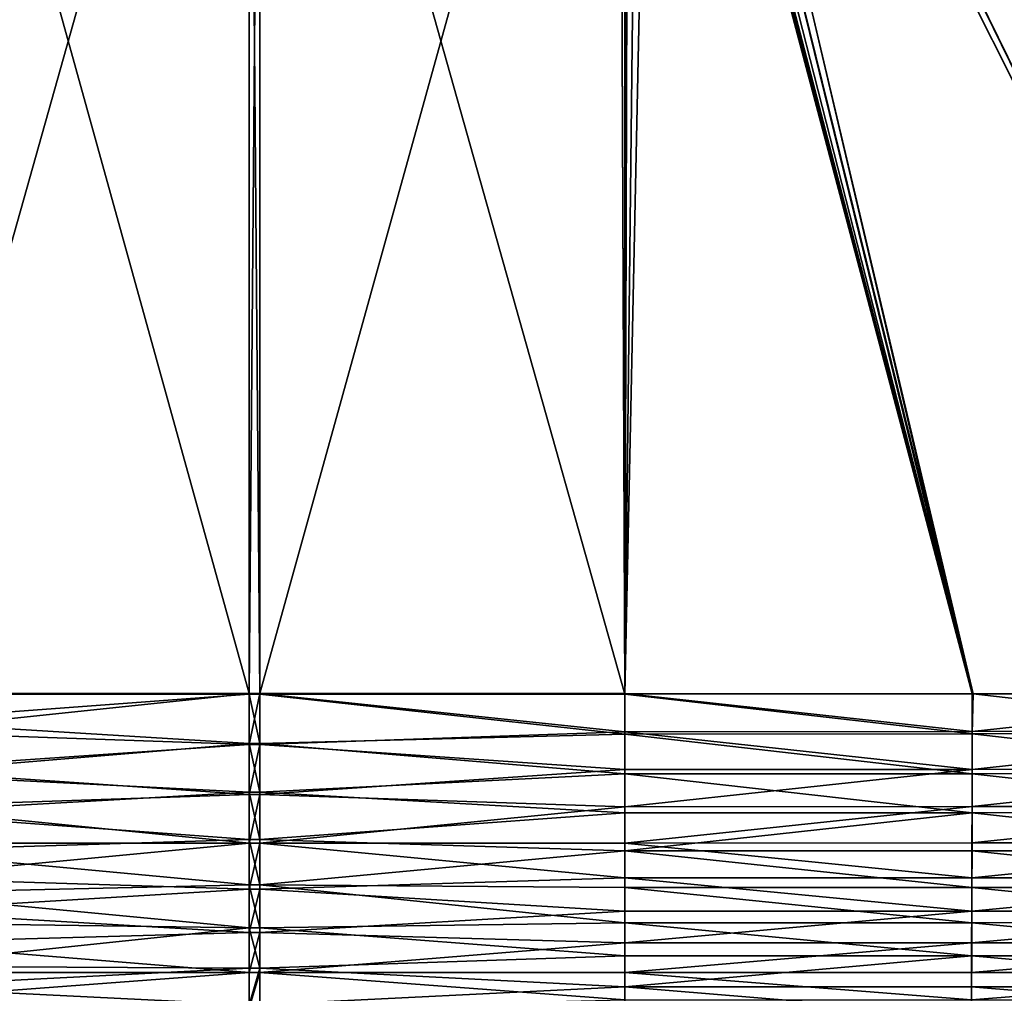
# Model space of a CAD drawing. Header units: metres. Extents: x -900 to 900, y -400 to 400.
# Tile 116 of 243: x -33 to 104, y -266 to -130. Entities that reach past the tile are written whole.
import ezdxf

# ---------------------------------------------------------------- set-up
doc = ezdxf.new("R2010")
doc.units = ezdxf.units.M

msp = doc.modelspace()

# ---------------------------------------------------------------- linework, layer by layer
at = {"layer": 'top'}
for points in [[(518.09021, -190.658234, -490.42038), (63.258526, -33.780186, -500.496002), (62.84177, -35.37413, -500.496002)], [(63.320282, -33.791721, -503.495331), (520.393921, -188.45813, -493.390167), (62.849209, -35.558052, -503.495331)], [(553.106445, -138.14418, -490.004761), (63.263184, -33.760246, -500.495972), (63.258526, -33.780186, -500.496002)], [(553.106445, -138.14418, -490.004761), (63.258526, -33.780186, -500.496002), (518.09021, -190.658234, -490.42038)], [(557.079407, -125.99765, -489.9729), (63.263184, -33.760246, -500.495972), (553.106445, -138.14418, -490.004761)], [(556.825012, -127.259506, -492.974121), (520.393921, -188.45813, -493.390167), (63.320282, -33.791721, -503.495331)], [(437.279114, -223.842056, -491.717743), (62.84177, -35.37413, -500.496002), (62.038971, -37.179729, -500.496002)], [(62.849209, -35.558052, -503.495331), (437.335358, -223.870071, -494.717072), (62.116249, -37.232742, -503.495331)], [(518.09021, -190.658234, -490.42038), (62.84177, -35.37413, -500.496002), (437.279114, -223.842056, -491.717743)], [(520.393921, -188.45813, -493.390167), (437.335358, -223.870071, -494.717072), (62.849209, -35.558052, -503.495331)], [(62.038971, -37.179729, -500.496002), (61.074459, -38.640835, -500.496002), (244.527115, -223.826401, -495.064453)], [(244.761276, -223.802536, -498.037628), (61.138283, -38.777222, -503.495331), (62.116249, -37.232742, -503.495331)], [(244.527115, -223.826401, -495.064453), (340.921021, -223.74939, -493.471313), (62.038971, -37.179729, -500.496002)], [(340.921021, -223.74939, -493.471313), (372.984802, -223.770142, -492.901215), (62.038971, -37.179729, -500.496002)], [(62.038971, -37.179729, -500.496002), (372.984802, -223.770142, -492.901215), (437.279114, -223.842056, -491.717743)], [(437.335358, -223.870071, -494.717072), (341.090759, -223.79567, -496.466583), (62.116249, -37.232742, -503.495331)], [(62.116249, -37.232742, -503.495331), (341.090759, -223.79567, -496.466583), (244.761276, -223.802536, -498.037628)], [(61.074459, -38.640835, -500.496002), (59.888885, -39.988377, -500.496002), (244.527115, -223.826401, -495.064453)], [(59.937843, -40.155907, -503.495331), (61.138283, -38.777222, -503.495331), (244.761276, -223.802536, -498.037628)], [(59.888885, -39.988377, -500.496002), (58.541344, -41.173954, -500.496002), (196.310562, -223.897324, -495.732025)], [(58.54258, -41.33704, -503.495331), (59.937843, -40.155907, -503.495331), (196.53624, -223.843063, -498.702637)], [(244.527115, -223.826401, -495.064453), (59.888885, -39.988377, -500.496002), (196.310562, -223.897324, -495.732025)], [(196.53624, -223.843063, -498.702637), (59.937843, -40.155907, -503.495331), (244.761276, -223.802536, -498.037628)], [(57.080242, -42.138466, -500.496002), (55.274639, -42.941269, -500.496002), (99.785164, -223.928391, -496.596436)], [(55.299904, -43.002987, -503.495331), (56.984638, -42.293407, -503.495331), (99.888733, -223.959961, -499.592224)], [(56.984638, -42.293407, -503.495331), (58.54258, -41.33704, -503.495331), (148.24852, -223.902283, -499.237854)], [(99.888733, -223.959961, -499.592224), (56.984638, -42.293407, -503.495331), (148.24852, -223.902283, -499.237854)], [(58.541344, -41.173954, -500.496002), (57.080242, -42.138466, -500.496002), (148.050934, -223.930923, -496.255829)], [(148.050934, -223.930923, -496.255829), (57.080242, -42.138466, -500.496002), (99.785164, -223.928391, -496.596436)], [(196.310562, -223.897324, -495.732025), (58.541344, -41.173954, -500.496002), (148.050934, -223.930923, -496.255829)], [(148.24852, -223.902283, -499.237854), (58.54258, -41.33704, -503.495331), (196.53624, -223.843063, -498.702637)], [(-50.746269, -43.69743, -500.493134), (-51.480598, -223.920547, -496.718018), (-0.734328, -223.920547, -496.718018)], [(-0.734328, -223.983383, -499.717346), (-51.480598, -223.983383, -499.717346), (-0.734328, -43.760258, -503.492493)], [(-51.480598, -223.983383, -499.717346), (-50.746269, -43.760258, -503.492493), (-0.734328, -43.760258, -503.492493)], [(-0.734328, -43.69743, -500.493134), (-50.746269, -43.69743, -500.493134), (-0.734328, -223.920547, -496.718018)], [(-0.734328, -43.69743, -500.493134), (-0.734328, -223.920547, -496.718018), (0.734328, -43.69743, -500.493134)], [(-0.734328, -223.920547, -496.718018), (0.734328, -223.920547, -496.718018), (0.734328, -43.69743, -500.493134)], [(-0.734328, -223.983383, -499.717346), (-0.734328, -43.760258, -503.492493), (0.734328, -223.983383, -499.717346)], [(-0.734328, -43.760258, -503.492493), (0.734328, -43.760258, -503.492493), (0.734328, -223.983383, -499.717346)], [(50.746269, -43.69743, -500.493134), (0.734328, -223.920547, -496.718018), (51.480598, -223.920547, -496.718018)], [(50.746269, -43.69743, -500.493134), (0.734328, -43.69743, -500.493134), (0.734328, -223.920547, -496.718018)], [(0.734328, -223.983383, -499.717346), (0.734328, -43.760258, -503.492493), (51.480598, -223.983383, -499.717346)], [(0.734328, -43.760258, -503.492493), (50.746269, -43.760258, -503.492493), (51.480598, -223.983383, -499.717346)], [(51.480598, -43.676567, -500.493591), (50.746269, -43.69743, -500.493134), (51.480598, -223.920547, -496.718018)], [(51.480598, -223.983383, -499.717346), (50.746269, -43.760258, -503.492493), (51.480598, -43.739395, -503.49292)], [(53.527187, -43.449425, -503.495331), (55.299904, -43.002987, -503.495331), (51.480598, -223.983383, -499.717346)], [(51.480598, -223.983383, -499.717346), (55.299904, -43.002987, -503.495331), (99.888733, -223.959961, -499.592224)], [(51.480598, -43.739395, -503.49292), (53.527187, -43.449425, -503.495331), (51.480598, -223.983383, -499.717346)], [(99.785164, -223.928391, -496.596436), (52.005142, -43.636559, -500.494171), (51.480598, -223.920547, -496.718018)], [(52.005142, -43.636559, -500.494171), (51.748047, -43.657581, -500.493927), (51.480598, -223.920547, -496.718018)], [(51.480598, -223.920547, -496.718018), (51.748047, -43.657581, -500.493927), (51.480598, -43.676567, -500.493591)], [(52.290054, -43.616985, -500.494202), (52.005142, -43.636559, -500.494171), (99.785164, -223.928391, -496.596436)], [(52.557301, -43.597996, -500.49411), (52.290054, -43.616985, -500.494202), (99.785164, -223.928391, -496.596436)], [(52.836502, -43.559433, -500.494293), (52.557301, -43.597996, -500.49411), (99.785164, -223.928391, -496.596436)], [(53.680698, -43.358025, -500.496002), (52.836502, -43.559433, -500.494293), (99.785164, -223.928391, -496.596436)], [(99.785164, -223.928391, -496.596436), (55.274639, -42.941269, -500.496002), (53.680698, -43.358025, -500.496002)], [(-0.734328, -230.994522, -496.147827), (-0.734328, -223.920547, -496.718018), (-51.480598, -229.23317, -496.369232)], [(-0.734328, -223.920547, -496.718018), (-51.480598, -223.920547, -496.718018), (-51.480598, -229.23317, -496.369232)], [(-0.734328, -230.844467, -499.195892), (-51.480598, -227.750671, -499.524902), (-0.734328, -223.983383, -499.717346)], [(-51.480598, -227.750671, -499.524902), (-51.480598, -223.983383, -499.717346), (-0.734328, -223.983383, -499.717346)], [(0.734328, -230.994522, -496.147827), (0.734328, -223.920547, -496.718018), (-0.734328, -230.994522, -496.147827)], [(0.734328, -223.920547, -496.718018), (-0.734328, -223.920547, -496.718018), (-0.734328, -230.994522, -496.147827)], [(-0.734328, -230.844467, -499.195892), (-0.734328, -223.983383, -499.717346), (0.734328, -230.844467, -499.195892)], [(0.734328, -230.844467, -499.195892), (-0.734328, -223.983383, -499.717346), (0.734328, -223.983383, -499.717346)], [(51.480598, -223.920547, -496.718018), (0.734328, -223.920547, -496.718018), (51.480598, -229.23317, -496.369232)], [(0.734328, -223.920547, -496.718018), (0.734328, -230.994522, -496.147827), (51.480598, -229.23317, -496.369232)], [(51.480598, -223.983383, -499.717346), (51.480598, -229.563034, -499.351044), (0.734328, -223.983383, -499.717346)], [(51.480598, -229.563034, -499.351044), (0.734328, -230.844467, -499.195892), (0.734328, -223.983383, -499.717346)], [(99.785164, -223.928391, -496.596436), (51.480598, -223.920547, -496.718018), (99.773323, -229.196762, -496.246613)], [(51.480598, -223.920547, -496.718018), (51.480598, -229.23317, -496.369232), (99.773323, -229.196762, -496.246613)], [(99.888733, -223.959961, -499.592224), (99.783524, -229.524017, -499.228546), (51.480598, -223.983383, -499.717346)], [(99.783524, -229.524017, -499.228546), (51.480598, -229.563034, -499.351044), (51.480598, -223.983383, -499.717346)], [(148.050934, -223.930923, -496.255829), (99.785164, -223.928391, -496.596436), (99.773323, -229.196762, -496.246613)], [(148.050934, -223.930923, -496.255829), (99.773323, -229.196762, -496.246613), (148.046997, -229.150482, -495.901245)], [(148.066498, -229.473236, -498.883636), (99.783524, -229.524017, -499.228546), (99.888733, -223.959961, -499.592224)], [(148.24852, -223.902283, -499.237854), (148.066498, -229.473236, -498.883636), (99.888733, -223.959961, -499.592224)], [(-51.480598, -235.069946, -498.492584), (-51.480598, -227.750671, -499.524902), (-0.734328, -230.844467, -499.195892)], [(-0.734328, -230.994522, -496.147827), (-51.480598, -229.23317, -496.369232), (-51.480598, -234.493591, -495.548401)], [(51.480598, -229.23317, -496.369232), (0.734328, -230.994522, -496.147827), (51.480598, -234.493591, -495.548401)], [(51.480598, -229.563034, -499.351044), (51.480598, -235.087845, -498.488953), (0.734328, -230.844467, -499.195892)], [(99.773323, -229.196762, -496.246613), (51.480598, -229.23317, -496.369232), (99.765869, -234.459259, -495.427429)], [(51.480598, -229.23317, -496.369232), (51.480598, -234.493591, -495.548401), (99.765869, -234.459259, -495.427429)], [(99.775696, -235.051025, -498.368195), (51.480598, -229.563034, -499.351044), (99.783524, -229.524017, -499.228546)], [(51.480598, -235.087845, -498.488953), (51.480598, -229.563034, -499.351044), (99.775696, -235.051025, -498.368195)], [(148.033249, -234.42009, -495.088898), (148.046997, -229.150482, -495.901245), (99.765869, -234.459259, -495.427429)], [(148.046997, -229.150482, -495.901245), (99.773323, -229.196762, -496.246613), (99.765869, -234.459259, -495.427429)], [(148.052063, -235.007706, -498.030457), (99.775696, -235.051025, -498.368195), (99.783524, -229.524017, -499.228546)], [(148.066498, -229.473236, -498.883636), (148.052063, -235.007706, -498.030457), (99.783524, -229.524017, -499.228546)], [(-0.734328, -237.607071, -497.925629), (-51.480598, -235.069946, -498.492584), (-0.734328, -230.844467, -499.195892)], [(-0.734328, -237.950821, -494.742035), (-0.734328, -230.994522, -496.147827), (-51.480598, -234.493591, -495.548401)], [(-0.734328, -237.607071, -497.925629), (-0.734328, -230.844467, -499.195892), (0.734328, -237.607071, -497.925629)], [(0.734328, -237.607071, -497.925629), (-0.734328, -230.844467, -499.195892), (0.734328, -230.844467, -499.195892)], [(0.734328, -237.950821, -494.742035), (0.734328, -230.994522, -496.147827), (-0.734328, -237.950821, -494.742035)], [(0.734328, -230.994522, -496.147827), (-0.734328, -230.994522, -496.147827), (-0.734328, -237.950821, -494.742035)], [(51.480598, -235.087845, -498.488953), (0.734328, -237.607071, -497.925629), (0.734328, -230.844467, -499.195892)], [(0.734328, -230.994522, -496.147827), (0.734328, -237.950821, -494.742035), (51.480598, -234.493591, -495.548401)], [(-0.734328, -237.950821, -494.742035), (-51.480598, -234.493591, -495.548401), (-51.480598, -239.659927, -494.262085)], [(-51.480598, -240.504913, -497.140625), (-51.480598, -235.069946, -498.492584), (-0.734328, -237.607071, -497.925629)], [(51.480598, -234.493591, -495.548401), (0.734328, -237.950821, -494.742035), (51.480598, -239.659927, -494.262085)], [(51.480598, -235.087845, -498.488953), (51.480598, -240.513855, -497.13797), (0.734328, -237.607071, -497.925629)], [(99.765869, -234.459259, -495.427429), (51.480598, -234.493591, -495.548401), (51.480598, -239.659927, -494.262085)], [(99.765869, -234.459259, -495.427429), (51.480598, -239.659927, -494.262085), (99.756104, -239.637115, -494.144196)], [(99.765442, -240.48912, -497.020447), (51.480598, -235.087845, -498.488953), (99.775696, -235.051025, -498.368195)], [(51.480598, -240.513855, -497.13797), (51.480598, -235.087845, -498.488953), (99.765442, -240.48912, -497.020447)], [(148.015213, -239.60553, -493.81134), (148.033249, -234.42009, -495.088898), (99.756104, -239.637115, -494.144196)], [(148.033249, -234.42009, -495.088898), (99.765869, -234.459259, -495.427429), (99.756104, -239.637115, -494.144196)], [(148.033127, -240.453781, -496.68869), (99.765442, -240.48912, -497.020447), (99.775696, -235.051025, -498.368195)], [(148.052063, -235.007706, -498.030457), (148.033127, -240.453781, -496.68869), (99.775696, -235.051025, -498.368195)], [(-0.734328, -244.189697, -495.921814), (-51.480598, -240.504913, -497.140625), (-0.734328, -237.607071, -497.925629)], [(-0.734328, -244.691086, -492.520508), (-0.734328, -237.950821, -494.742035), (-51.480598, -239.659927, -494.262085)], [(-0.734328, -244.189697, -495.921814), (-0.734328, -237.607071, -497.925629), (0.734328, -244.189697, -495.921814)], [(0.734328, -244.189697, -495.921814), (-0.734328, -237.607071, -497.925629), (0.734328, -237.607071, -497.925629)], [(0.734328, -244.691086, -492.520508), (0.734328, -237.950821, -494.742035), (-0.734328, -244.691086, -492.520508)], [(0.734328, -237.950821, -494.742035), (-0.734328, -237.950821, -494.742035), (-0.734328, -244.691086, -492.520508)], [(51.480598, -240.513855, -497.13797), (0.734328, -244.189697, -495.921814), (0.734328, -237.607071, -497.925629)], [(0.734328, -237.950821, -494.742035), (0.734328, -244.691086, -492.520508), (51.480598, -239.659927, -494.262085)], [(-0.734328, -244.691086, -492.520508), (-51.480598, -239.659927, -494.262085), (-51.480598, -244.691086, -492.520508)], [(-51.480598, -245.797989, -495.308838), (-51.480598, -240.504913, -497.140625), (-0.734328, -244.189697, -495.921814)], [(51.480598, -239.659927, -494.262085), (0.734328, -244.691086, -492.520508), (51.480598, -244.691086, -492.520508)], [(51.480598, -240.513855, -497.13797), (51.480598, -245.797882, -495.308868), (0.734328, -244.189697, -495.921814)], [(51.480598, -239.659927, -494.262085), (51.480598, -244.691086, -492.520508), (99.756104, -239.637115, -494.144196)], [(99.756104, -239.637115, -494.144196), (51.480598, -244.691086, -492.520508), (99.74411, -244.680878, -492.405304)], [(51.480598, -245.797882, -495.308868), (99.765442, -240.48912, -497.020447), (99.752846, -245.786392, -495.194153)], [(51.480598, -245.797882, -495.308868), (51.480598, -240.513855, -497.13797), (99.765442, -240.48912, -497.020447)], [(147.993027, -244.657166, -492.076965), (148.015213, -239.60553, -493.81134), (99.74411, -244.680878, -492.405304)], [(148.015213, -239.60553, -493.81134), (99.756104, -239.637115, -494.144196), (99.74411, -244.680878, -492.405304)], [(99.752846, -245.786392, -495.194153), (99.765442, -240.48912, -497.020447), (148.009827, -245.759323, -494.867126)], [(99.765442, -240.48912, -497.020447), (148.033127, -240.453781, -496.68869), (148.009827, -245.759323, -494.867126)], [(-0.734328, -250.513062, -493.208588), (-51.480598, -245.797989, -495.308838), (-0.734328, -244.189697, -495.921814)], [(-0.734328, -251.12001, -489.514679), (-0.734328, -244.691086, -492.520508), (-51.480598, -249.547028, -490.337524)], [(-51.480598, -249.547028, -490.337524), (-0.734328, -244.691086, -492.520508), (-51.480598, -244.691086, -492.520508)], [(-0.734328, -250.513062, -493.208588), (-0.734328, -244.189697, -495.921814), (0.734328, -250.513062, -493.208588)], [(0.734328, -250.513062, -493.208588), (-0.734328, -244.189697, -495.921814), (0.734328, -244.189697, -495.921814)], [(0.734328, -251.12001, -489.514679), (0.734328, -244.691086, -492.520508), (-0.734328, -251.12001, -489.514679)], [(0.734328, -244.691086, -492.520508), (-0.734328, -244.691086, -492.520508), (-0.734328, -251.12001, -489.514679)], [(51.480598, -245.797882, -495.308868), (0.734328, -250.513062, -493.208588), (0.734328, -244.189697, -495.921814)], [(0.734328, -244.691086, -492.520508), (51.480598, -249.547028, -490.337524), (51.480598, -244.691086, -492.520508)], [(0.734328, -244.691086, -492.520508), (0.734328, -251.12001, -489.514679), (51.480598, -249.547028, -490.337524)], [(51.480598, -244.691086, -492.520508), (99.729965, -249.543625, -490.221619), (99.74411, -244.680878, -492.405304)], [(51.480598, -244.691086, -492.520508), (51.480598, -249.547028, -490.337524), (99.729965, -249.543625, -490.221619)], [(99.74411, -244.680878, -492.405304), (99.729965, -249.543625, -490.221619), (147.993027, -244.657166, -492.076965)], [(99.729965, -249.543625, -490.221619), (147.966843, -249.527939, -489.896576), (147.993027, -244.657166, -492.076965)], [(-51.480598, -251.655655, -492.627533), (-51.480598, -245.797989, -495.308838), (-0.734328, -250.513062, -493.208588)], [(51.480598, -245.797882, -495.308868), (51.480598, -250.897903, -493.016174), (0.734328, -250.513062, -493.208588)], [(99.737991, -250.89357, -492.900726), (51.480598, -245.797882, -495.308868), (99.752846, -245.786392, -495.194153)], [(51.480598, -250.897903, -493.016174), (51.480598, -245.797882, -495.308868), (99.737991, -250.89357, -492.900726)], [(147.98233, -250.874908, -492.577148), (99.737991, -250.89357, -492.900726), (99.752846, -245.786392, -495.194153)], [(148.009827, -245.759323, -494.867126), (147.98233, -250.874908, -492.577148), (99.752846, -245.786392, -495.194153)], [(-51.480598, -254.189133, -487.730499), (-0.734328, -251.12001, -489.514679), (-51.480598, -249.547028, -490.337524)], [(0.734328, -251.12001, -489.514679), (51.480598, -254.189133, -487.730499), (51.480598, -249.547028, -490.337524)], [(51.480598, -249.547028, -490.337524), (99.713806, -254.188568, -487.613739), (99.729965, -249.543625, -490.221619)], [(51.480598, -249.547028, -490.337524), (51.480598, -254.189133, -487.730499), (99.713806, -254.188568, -487.613739)], [(99.729965, -249.543625, -490.221619), (99.713806, -254.188568, -487.613739), (147.966843, -249.527939, -489.896576)], [(99.713806, -254.188568, -487.613739), (147.93692, -254.180862, -487.290802), (147.966843, -249.527939, -489.896576)], [(-0.734328, -256.500977, -489.818665), (-51.480598, -251.655655, -492.627533), (-0.734328, -250.513062, -493.208588)], [(-0.734328, -257.146729, -485.767029), (-0.734328, -251.12001, -489.514679), (-51.480598, -254.189133, -487.730499)], [(-0.734328, -256.500977, -489.818665), (-51.480598, -255.777634, -490.275421), (-51.480598, -251.655655, -492.627533)], [(-0.734328, -256.500977, -489.818665), (-0.734328, -250.513062, -493.208588), (0.734328, -256.500977, -489.818665)], [(0.734328, -256.500977, -489.818665), (-0.734328, -250.513062, -493.208588), (0.734328, -250.513062, -493.208588)], [(0.734328, -257.146729, -485.767029), (0.734328, -251.12001, -489.514679), (-0.734328, -257.146729, -485.767029)], [(0.734328, -251.12001, -489.514679), (-0.734328, -251.12001, -489.514679), (-0.734328, -257.146729, -485.767029)], [(51.480598, -250.897903, -493.016174), (51.480598, -255.773331, -490.278107), (0.734328, -250.513062, -493.208588)], [(0.734328, -250.513062, -493.208588), (51.480598, -255.773331, -490.278107), (0.734328, -256.500977, -489.818665)], [(0.734328, -251.12001, -489.514679), (0.734328, -257.146729, -485.767029), (51.480598, -254.189133, -487.730499)], [(99.721016, -255.771973, -490.161774), (51.480598, -250.897903, -493.016174), (99.737991, -250.89357, -492.900726)], [(51.480598, -255.773331, -490.278107), (51.480598, -250.897903, -493.016174), (99.721016, -255.771973, -490.161774)], [(147.950897, -255.761688, -489.840393), (99.721016, -255.771973, -490.161774), (99.737991, -250.89357, -492.900726)], [(147.98233, -250.874908, -492.577148), (147.950897, -255.761688, -489.840393), (99.737991, -250.89357, -492.900726)], [(-51.480598, -258.580444, -484.720184), (-0.734328, -257.146729, -485.767029), (-51.480598, -254.189133, -487.730499)], [(0.734328, -257.146729, -485.767029), (51.480598, -258.580444, -484.720184), (51.480598, -254.189133, -487.730499)], [(51.480598, -254.189133, -487.730499), (51.480598, -258.580444, -484.720184), (99.713806, -254.188568, -487.613739)], [(99.713806, -254.188568, -487.613739), (51.480598, -258.580444, -484.720184), (99.695755, -258.581421, -484.604675)], [(147.903488, -258.581543, -484.282715), (147.93692, -254.180862, -487.290802), (99.695755, -258.581421, -484.604675)], [(147.93692, -254.180862, -487.290802), (99.713806, -254.188568, -487.613739), (99.695755, -258.581421, -484.604675)], [(-51.480598, -261.814178, -486.007629), (-51.480598, -255.777634, -490.275421), (-0.734328, -256.500977, -489.818665)], [(51.480598, -255.773331, -490.278107), (51.480598, -260.385376, -487.116486), (0.734328, -256.500977, -489.818665)], [(99.702065, -260.38562, -487.001495), (51.480598, -255.773331, -490.278107), (99.721016, -255.771973, -490.161774)], [(51.480598, -260.385376, -487.116486), (51.480598, -255.773331, -490.278107), (99.702065, -260.38562, -487.001495)], [(147.915787, -260.383545, -486.681122), (99.702065, -260.38562, -487.001495), (99.721016, -255.771973, -490.161774)], [(147.950897, -255.761688, -489.840393), (147.915787, -260.383545, -486.681122), (99.721016, -255.771973, -490.161774)], [(-0.734328, -262.081238, -485.792908), (-51.480598, -261.814178, -486.007629), (-0.734328, -256.500977, -489.818665)], [(-0.734328, -262.686035, -481.330536), (-0.734328, -257.146729, -485.767029), (-51.480598, -258.580444, -484.720184)], [(-0.734328, -262.081238, -485.792908), (-0.734328, -256.500977, -489.818665), (0.734328, -262.081238, -485.792908)], [(0.734328, -262.081238, -485.792908), (-0.734328, -256.500977, -489.818665), (0.734328, -256.500977, -489.818665)], [(0.734328, -262.686035, -481.330536), (0.734328, -257.146729, -485.767029), (-0.734328, -262.686035, -481.330536)], [(0.734328, -257.146729, -485.767029), (-0.734328, -257.146729, -485.767029), (-0.734328, -262.686035, -481.330536)], [(0.734328, -256.500977, -489.818665), (51.480598, -260.385376, -487.116486), (0.734328, -262.081238, -485.792908)], [(0.734328, -257.146729, -485.767029), (0.734328, -262.686035, -481.330536), (51.480598, -258.580444, -484.720184)], [(-51.480598, -262.686035, -481.330536), (-0.734328, -262.686035, -481.330536), (-51.480598, -258.580444, -484.720184)], [(0.734328, -262.686035, -481.330536), (51.480598, -262.686035, -481.330536), (51.480598, -258.580444, -484.720184)], [(51.480598, -258.580444, -484.720184), (51.480598, -262.686035, -481.330536), (99.695755, -258.581421, -484.604675)], [(99.695755, -258.581421, -484.604675), (51.480598, -262.686035, -481.330536), (99.675964, -262.687897, -481.217529)], [(147.903488, -258.581543, -484.282715), (99.695755, -258.581421, -484.604675), (99.675964, -262.687897, -481.217529)], [(147.866806, -262.695526, -480.895416), (147.903488, -258.581543, -484.282715), (99.675964, -262.687897, -481.217529)], [(51.480598, -260.385376, -487.116486), (51.480598, -264.697327, -483.556458), (0.734328, -262.081238, -485.792908)], [(51.480598, -264.697327, -483.556458), (51.480598, -260.385376, -487.116486), (99.702065, -260.38562, -487.001495)], [(51.480598, -264.697327, -483.556458), (99.702065, -260.38562, -487.001495), (99.681282, -264.698486, -483.444061)], [(99.681282, -264.698486, -483.444061), (99.702065, -260.38562, -487.001495), (147.877274, -264.704315, -483.123566)], [(99.702065, -260.38562, -487.001495), (147.915787, -260.383545, -486.681122), (147.877274, -264.704315, -483.123566)], [(-51.480598, -264.697327, -483.556458), (-51.480598, -261.814178, -486.007629), (-0.734328, -262.081238, -485.792908)], [(-0.734328, -267.186676, -481.179779), (-51.480598, -264.697327, -483.556458), (-0.734328, -262.081238, -485.792908)], [(-0.734328, -267.659607, -476.267914), (-0.734328, -262.686035, -481.330536), (-51.480598, -266.473236, -477.588501)], [(-0.734328, -262.686035, -481.330536), (-51.480598, -262.686035, -481.330536), (-51.480598, -266.473236, -477.588501)], [(-0.734328, -267.186676, -481.179779), (0.734328, -262.081238, -485.792908), (0.734328, -267.186676, -481.179779)], [(-0.734328, -267.186676, -481.179779), (-0.734328, -262.081238, -485.792908), (0.734328, -262.081238, -485.792908)], [(0.734328, -267.659607, -476.267914), (0.734328, -262.686035, -481.330536), (-0.734328, -267.659607, -476.267914)], [(0.734328, -262.686035, -481.330536), (-0.734328, -262.686035, -481.330536), (-0.734328, -267.659607, -476.267914)], [(0.734328, -262.081238, -485.792908), (51.480598, -264.697327, -483.556458), (0.734328, -267.186676, -481.179779)], [(51.480598, -262.686035, -481.330536), (0.734328, -262.686035, -481.330536), (51.480598, -266.473236, -477.588501)], [(0.734328, -262.686035, -481.330536), (0.734328, -267.659607, -476.267914), (51.480598, -266.473236, -477.588501)], [(51.480598, -262.686035, -481.330536), (99.654572, -266.475037, -477.476715), (99.675964, -262.687897, -481.217529)], [(51.480598, -262.686035, -481.330536), (51.480598, -266.473236, -477.588501), (99.654572, -266.475037, -477.476715)], [(99.675964, -262.687897, -481.217529), (99.654572, -266.475037, -477.476715), (147.866806, -262.695526, -480.895416)], [(99.654572, -266.475037, -477.476715), (147.827164, -266.489746, -477.153412), (147.866806, -262.695526, -480.895416)], [(-51.480598, -267.427307, -480.93576), (-51.480598, -264.697327, -483.556458), (-0.734328, -267.186676, -481.179779)], [(51.480598, -264.697327, -483.556458), (51.480598, -268.674866, -479.626343), (0.734328, -267.186676, -481.179779)], [(51.480598, -268.674866, -479.626343), (51.480598, -264.697327, -483.556458), (99.658813, -268.675964, -479.515259)], [(99.658813, -268.675964, -479.515259), (51.480598, -264.697327, -483.556458), (99.681282, -264.698486, -483.444061)], [(147.835632, -268.68927, -479.193481), (99.658813, -268.675964, -479.515259), (99.681282, -264.698486, -483.444061)], [(147.877274, -264.704315, -483.123566), (147.835632, -268.68927, -479.193481), (99.681282, -264.698486, -483.444061)]]:
    msp.add_3dface(points, dxfattribs=at)

doc.saveas('drawing.dxf')
